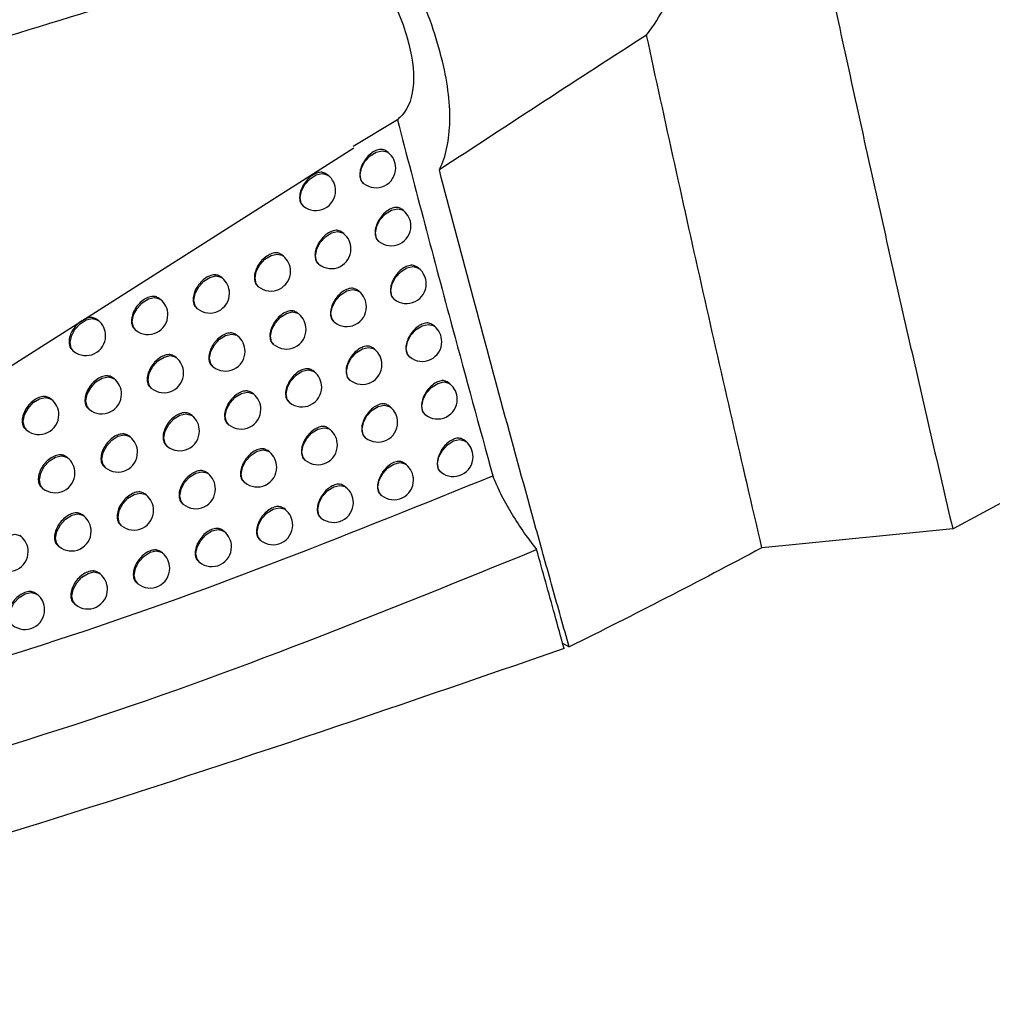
# Model space of a CAD drawing. Header units: millimetres. Extents: x -203 to 471, y -207 to 525.
# Tile 94 of 106: x 380 to 392, y 287 to 300. Entities that reach past the tile are written whole.
import ezdxf

# ---------------------------------------------------------------- set-up
doc = ezdxf.new("R2010")
doc.units = ezdxf.units.MM

msp = doc.modelspace()

# ---------------------------------------------------------------- linework, layer by layer
at = {"color": 7, "linetype": 'Continuous', "lineweight": 25}
for p, q in [((391.565, 293.477), (436.143, 317.444)), ((384.518, 298.667), (383.956, 298.326)), ((374.283, 292.156), (383.964, 298.311)), ((384.403, 298.25), (384.379, 298.269)), ((383.642, 297.961), (383.62, 297.978)), ((384.084, 297.865), (384.09, 297.86)), ((383.321, 297.577), (383.329, 297.571)), ((384.597, 297.515), (384.573, 297.534)), ((383.837, 297.224), (383.814, 297.242)), ((384.277, 297.13), (384.284, 297.125)), ((383.069, 296.94), (383.048, 296.957)), ((383.516, 296.841), (383.523, 296.834)), ((384.792, 296.78), (384.767, 296.8)), ((382.294, 296.661), (382.275, 296.677)), ((382.747, 296.557), (382.756, 296.55)), ((384.033, 296.489), (384.01, 296.508)), ((381.512, 296.388), (381.495, 296.403)), ((384.473, 296.396), (384.479, 296.391)), ((381.971, 296.28), (381.981, 296.271)), ((383.266, 296.204), (383.245, 296.221)), ((380.723, 296.121), (380.707, 296.134)), ((383.712, 296.106), (383.719, 296.099)), ((381.187, 296.008), (381.199, 295.998)), ((384.988, 296.048), (384.964, 296.067)), ((382.493, 295.924), (382.473, 295.94)), ((380.396, 295.742), (380.41, 295.731)), ((382.944, 295.821), (382.953, 295.814)), ((384.23, 295.756), (384.207, 295.774)), ((381.712, 295.65), (381.694, 295.665)), ((384.669, 295.663), (384.675, 295.658)), ((382.169, 295.543), (382.18, 295.534)), ((383.465, 295.469), (383.444, 295.487)), ((380.925, 295.382), (380.908, 295.395)), ((383.91, 295.372), (383.917, 295.366)), ((381.387, 295.27), (381.399, 295.26)), ((385.186, 295.316), (385.161, 295.336)), ((380.13, 295.12), (380.114, 295.132)), ((382.693, 295.189), (382.673, 295.205)), ((380.598, 295.003), (380.612, 294.992)), ((383.143, 295.087), (383.152, 295.08)), ((384.429, 295.024), (384.406, 295.042)), ((381.914, 294.914), (381.895, 294.929)), ((384.867, 294.931), (384.873, 294.927)), ((379.802, 294.742), (379.817, 294.73)), ((382.369, 294.807), (382.38, 294.799)), ((383.665, 294.736), (383.643, 294.754)), ((381.127, 294.644), (381.11, 294.658)), ((384.109, 294.64), (384.116, 294.634)), ((385.385, 294.587), (385.36, 294.607)), ((381.589, 294.533), (381.6, 294.524)), ((382.894, 294.455), (382.874, 294.471)), ((380.334, 294.381), (380.318, 294.393)), ((383.343, 294.353), (383.352, 294.347)), ((380.801, 294.265), (380.814, 294.255)), ((384.629, 294.293), (384.606, 294.312)), ((382.116, 294.179), (382.097, 294.194)), ((385.067, 294.201), (385.072, 294.197)), ((380.006, 294.003), (380.021, 293.991)), ((382.571, 294.073), (382.581, 294.065)), ((383.866, 294.005), (383.845, 294.022)), ((381.331, 293.908), (381.314, 293.922)), ((384.309, 293.909), (384.316, 293.903)), ((381.792, 293.798), (381.803, 293.789)), ((383.097, 293.722), (383.076, 293.739)), ((380.54, 293.643), (380.524, 293.656)), ((383.545, 293.622), (383.553, 293.615)), ((381.005, 293.529), (381.018, 293.518)), ((391.565, 293.477), (389.446, 293.269)), ((379.741, 293.384), (379.726, 293.396)), ((382.32, 293.445), (382.301, 293.46)), ((380.212, 293.265), (380.226, 293.253)), ((382.774, 293.34), (382.784, 293.332)), ((389.446, 293.269), (389.144, 293.239)), ((381.537, 293.173), (381.519, 293.188)), ((381.996, 293.064), (382.007, 293.055)), ((380.746, 292.907), (380.73, 292.92)), ((381.211, 292.794), (381.224, 292.784)), ((379.949, 292.647), (379.934, 292.659)), ((380.419, 292.529), (380.433, 292.517)), ((386.615, 292.029), (386.698, 291.981))]:
    msp.add_line(p, q, dxfattribs=at)
at = {"color": 7, "linetype": 'Continuous', "lineweight": 25, "flags": 128}
for points in [[(384.09, 297.86), (384.06, 297.898), (384.046, 297.969), (384.062, 298.053), (384.106, 298.137), (384.172, 298.209), (384.249, 298.257), (384.326, 298.275), (384.39, 298.259), (384.403, 298.25)], [(383.329, 297.571), (383.299, 297.609), (383.284, 297.68), (383.301, 297.764), (383.345, 297.848), (383.411, 297.919), (383.488, 297.968), (383.565, 297.985), (383.629, 297.969), (383.642, 297.961)], [(384.284, 297.125), (384.254, 297.163), (384.239, 297.234), (384.256, 297.318), (384.3, 297.402), (384.366, 297.473), (384.443, 297.522), (384.519, 297.539), (384.584, 297.523), (384.597, 297.515)], [(383.523, 296.834), (383.493, 296.873), (383.479, 296.943), (383.495, 297.027), (383.54, 297.111), (383.606, 297.183), (383.683, 297.231), (383.759, 297.249), (383.824, 297.233), (383.837, 297.224)], [(382.756, 296.55), (382.726, 296.588), (382.712, 296.659), (382.728, 296.743), (382.772, 296.827), (382.838, 296.899), (382.915, 296.947), (382.992, 296.964), (383.056, 296.948), (383.069, 296.94)], [(384.479, 296.391), (384.449, 296.429), (384.434, 296.5), (384.451, 296.584), (384.495, 296.668), (384.561, 296.739), (384.638, 296.788), (384.714, 296.805), (384.779, 296.789), (384.792, 296.78)], [(381.981, 296.271), (381.951, 296.309), (381.937, 296.38), (381.953, 296.464), (381.998, 296.548), (382.063, 296.62), (382.14, 296.668), (382.217, 296.686), (382.282, 296.67), (382.294, 296.661)], [(383.719, 296.099), (383.689, 296.138), (383.675, 296.208), (383.691, 296.292), (383.736, 296.377), (383.802, 296.448), (383.879, 296.496), (383.955, 296.514), (384.02, 296.498), (384.033, 296.489)], [(381.199, 295.998), (381.169, 296.037), (381.155, 296.107), (381.171, 296.191), (381.216, 296.275), (381.281, 296.347), (381.359, 296.395), (381.435, 296.413), (381.5, 296.397), (381.512, 296.388)], [(382.953, 295.814), (382.923, 295.852), (382.909, 295.923), (382.925, 296.007), (382.97, 296.091), (383.035, 296.163), (383.112, 296.211), (383.189, 296.229), (383.254, 296.213), (383.266, 296.204)], [(380.41, 295.731), (380.38, 295.77), (380.366, 295.84), (380.382, 295.924), (380.427, 296.008), (380.492, 296.08), (380.569, 296.128), (380.646, 296.146), (380.711, 296.13), (380.723, 296.121)], [(384.675, 295.658), (384.645, 295.696), (384.631, 295.767), (384.647, 295.851), (384.691, 295.935), (384.757, 296.007), (384.834, 296.055), (384.911, 296.072), (384.975, 296.057), (384.988, 296.048)], [(382.18, 295.534), (382.15, 295.573), (382.135, 295.643), (382.152, 295.727), (382.196, 295.811), (382.262, 295.883), (382.339, 295.931), (382.416, 295.949), (382.48, 295.933), (382.493, 295.924)], [(383.917, 295.366), (383.887, 295.404), (383.873, 295.475), (383.889, 295.559), (383.933, 295.643), (383.999, 295.715), (384.076, 295.763), (384.153, 295.78), (384.217, 295.765), (384.23, 295.756)], [(381.399, 295.26), (381.369, 295.299), (381.355, 295.369), (381.371, 295.453), (381.416, 295.537), (381.481, 295.609), (381.558, 295.657), (381.635, 295.675), (381.7, 295.659), (381.712, 295.65)], [(383.152, 295.08), (383.122, 295.118), (383.108, 295.189), (383.124, 295.272), (383.168, 295.357), (383.234, 295.428), (383.311, 295.477), (383.388, 295.494), (383.452, 295.478), (383.465, 295.469)], [(380.612, 294.992), (380.581, 295.03), (380.567, 295.101), (380.583, 295.185), (380.628, 295.269), (380.694, 295.341), (380.771, 295.389), (380.847, 295.407), (380.912, 295.391), (380.925, 295.382)], [(384.873, 294.927), (384.843, 294.965), (384.829, 295.036), (384.845, 295.12), (384.889, 295.204), (384.955, 295.275), (385.032, 295.324), (385.109, 295.341), (385.173, 295.325), (385.186, 295.316)], [(379.817, 294.73), (379.787, 294.768), (379.772, 294.839), (379.789, 294.923), (379.833, 295.007), (379.899, 295.079), (379.976, 295.127), (380.052, 295.144), (380.117, 295.128), (380.13, 295.12)], [(382.38, 294.799), (382.35, 294.837), (382.335, 294.908), (382.352, 294.992), (382.396, 295.076), (382.462, 295.148), (382.539, 295.196), (382.616, 295.213), (382.68, 295.197), (382.693, 295.189)], [(384.116, 294.634), (384.086, 294.672), (384.072, 294.743), (384.088, 294.827), (384.132, 294.911), (384.198, 294.983), (384.275, 295.031), (384.352, 295.048), (384.416, 295.032), (384.429, 295.024)], [(381.6, 294.524), (381.57, 294.562), (381.556, 294.633), (381.572, 294.717), (381.617, 294.801), (381.683, 294.873), (381.76, 294.921), (381.836, 294.938), (381.901, 294.922), (381.914, 294.914)], [(383.352, 294.347), (383.322, 294.385), (383.308, 294.456), (383.324, 294.539), (383.368, 294.624), (383.434, 294.695), (383.511, 294.744), (383.588, 294.761), (383.652, 294.745), (383.665, 294.736)], [(380.814, 294.255), (380.784, 294.293), (380.77, 294.364), (380.786, 294.447), (380.831, 294.532), (380.896, 294.603), (380.973, 294.652), (381.05, 294.669), (381.115, 294.653), (381.127, 294.644)], [(385.072, 294.197), (385.042, 294.235), (385.028, 294.306), (385.044, 294.39), (385.089, 294.474), (385.154, 294.545), (385.231, 294.594), (385.308, 294.611), (385.373, 294.595), (385.385, 294.587)], [(382.581, 294.065), (382.551, 294.103), (382.537, 294.174), (382.553, 294.258), (382.597, 294.342), (382.663, 294.414), (382.74, 294.462), (382.817, 294.479), (382.881, 294.463), (382.894, 294.455)], [(380.021, 293.991), (379.991, 294.029), (379.977, 294.1), (379.993, 294.184), (380.037, 294.268), (380.103, 294.34), (380.18, 294.388), (380.257, 294.405), (380.321, 294.389), (380.334, 294.381)], [(384.316, 293.903), (384.286, 293.941), (384.272, 294.012), (384.288, 294.096), (384.333, 294.18), (384.398, 294.252), (384.475, 294.3), (384.552, 294.318), (384.617, 294.302), (384.629, 294.293)], [(381.803, 293.789), (381.773, 293.827), (381.759, 293.898), (381.775, 293.982), (381.819, 294.066), (381.885, 294.138), (381.962, 294.186), (382.039, 294.203), (382.104, 294.187), (382.116, 294.179)], [(383.553, 293.615), (383.523, 293.653), (383.509, 293.724), (383.525, 293.808), (383.57, 293.892), (383.635, 293.964), (383.713, 294.012), (383.789, 294.029), (383.854, 294.014), (383.866, 294.005)], [(381.018, 293.518), (380.988, 293.557), (380.974, 293.627), (380.99, 293.711), (381.035, 293.795), (381.1, 293.867), (381.177, 293.915), (381.254, 293.933), (381.319, 293.917), (381.331, 293.908)], [(382.784, 293.332), (382.754, 293.371), (382.739, 293.441), (382.756, 293.525), (382.8, 293.609), (382.866, 293.681), (382.943, 293.729), (383.019, 293.747), (383.084, 293.731), (383.097, 293.722)], [(380.226, 293.253), (380.196, 293.292), (380.182, 293.362), (380.198, 293.446), (380.243, 293.53), (380.309, 293.602), (380.386, 293.65), (380.462, 293.668), (380.527, 293.652), (380.54, 293.643)], [(379.428, 292.994), (379.398, 293.032), (379.383, 293.103), (379.4, 293.187), (379.444, 293.271), (379.51, 293.343), (379.587, 293.391), (379.663, 293.409), (379.728, 293.393), (379.741, 293.384)], [(382.007, 293.055), (381.977, 293.093), (381.963, 293.164), (381.979, 293.248), (382.023, 293.332), (382.089, 293.404), (382.166, 293.452), (382.243, 293.47), (382.308, 293.454), (382.32, 293.445)], [(381.224, 292.784), (381.194, 292.822), (381.179, 292.893), (381.196, 292.976), (381.24, 293.061), (381.306, 293.132), (381.383, 293.181), (381.459, 293.198), (381.524, 293.182), (381.537, 293.173)], [(380.433, 292.517), (380.403, 292.556), (380.389, 292.626), (380.405, 292.71), (380.45, 292.795), (380.515, 292.866), (380.593, 292.914), (380.669, 292.932), (380.734, 292.916), (380.746, 292.907)], [(379.636, 292.257), (379.606, 292.295), (379.592, 292.366), (379.608, 292.45), (379.653, 292.534), (379.718, 292.606), (379.795, 292.654), (379.872, 292.671), (379.937, 292.655), (379.949, 292.647)]]:
    msp.add_lwpolyline(points, dxfattribs=at)
at = {"color": 7, "linetype": 'Continuous', "lineweight": 25}
for centre, start, end in [((384.247, 298.055), 0, 51.2257), ((384.247, 298.055), 231.2257, 0), ((383.485, 297.766), 0, 51.2257), ((383.485, 297.766), 231.2257, 0), ((384.44, 297.32), 0, 51.2257), ((383.68, 297.029), 0, 51.2257), ((384.44, 297.32), 231.2257, 0), ((383.68, 297.029), 231.2257, 0), ((382.913, 296.745), 0, 51.2257), ((382.913, 296.745), 231.2257, 0), ((384.635, 296.586), 0, 51.2257), ((382.138, 296.466), 0, 51.2257), ((383.876, 296.294), 0, 51.2257), ((384.635, 296.586), 231.2257, 0), ((381.356, 296.193), 0, 51.2257), ((382.138, 296.466), 231.2257, 0), ((383.876, 296.294), 231.2257, 0), ((380.567, 295.926), 0, 51.2257), ((381.356, 296.193), 231.2257, 0), ((383.11, 296.009), 0, 51.2257), ((383.11, 296.009), 231.2257, 0), ((384.832, 295.853), 0, 51.2257), ((380.567, 295.926), 231.2257, 0), ((382.336, 295.729), 0, 51.2257), ((384.832, 295.853), 231.2257, 0), ((382.336, 295.729), 231.2257, 0), ((384.073, 295.561), 0, 51.2257), ((381.556, 295.455), 0, 51.2257), ((383.308, 295.275), 0, 51.2257), ((384.073, 295.561), 231.2257, 0), ((380.768, 295.187), 0, 51.2257), ((381.556, 295.455), 231.2257, 0), ((383.308, 295.275), 231.2257, 0), ((385.029, 295.122), 0, 51.2257), ((379.973, 294.925), 0, 51.2257), ((380.768, 295.187), 231.2257, 0), ((382.536, 294.994), 0, 51.2257), ((385.029, 295.122), 231.2257, 0), ((382.536, 294.994), 231.2257, 0), ((384.272, 294.829), 0, 51.2257), ((379.973, 294.925), 231.2257, 0), ((381.757, 294.719), 0, 51.2257), ((381.757, 294.719), 231.2257, 0), ((383.508, 294.542), 0, 51.2257), ((384.272, 294.829), 231.2257, 0), ((380.971, 294.449), 0, 51.2257), ((383.508, 294.542), 231.2257, 0), ((385.229, 294.392), 0, 51.2257), ((380.177, 294.186), 0, 51.2257), ((380.971, 294.449), 231.2257, 0), ((382.738, 294.26), 0, 51.2257), ((385.229, 294.392), 231.2257, 0), ((382.738, 294.26), 231.2257, 0), ((384.473, 294.098), 0, 51.2257), ((380.177, 294.186), 231.2257, 0), ((381.96, 293.984), 0, 51.2257), ((384.473, 294.098), 231.2257, 0), ((381.96, 293.984), 231.2257, 0), ((383.71, 293.81), 0, 51.2257), ((381.175, 293.713), 0, 51.2257), ((382.94, 293.527), 0, 51.2257), ((383.71, 293.81), 231.2257, 0), ((380.383, 293.448), 0, 51.2257), ((381.175, 293.713), 231.2257, 0), ((382.94, 293.527), 231.2257, 0), ((379.584, 293.189), 0, 51.2257), ((380.383, 293.448), 231.2257, 0), ((382.164, 293.25), 0, 51.2257), ((382.164, 293.25), 231.2257, 0), ((379.584, 293.189), 231.2257, 0), ((381.38, 292.978), 0, 51.2257), ((381.38, 292.978), 231.2257, 0), ((380.59, 292.712), 0, 51.2257), ((379.793, 292.452), 0, 51.2257), ((380.59, 292.712), 231.2257, 0), ((379.793, 292.452), 231.2257, 0)]:
    msp.add_arc(centre, 0.25, start, end, dxfattribs=at)
for points, knots in [([(388.943, 305.493), (389.025, 305.089), (389.19, 304.279), (389.44, 303.068), (389.694, 301.859), (389.951, 300.654), (390.212, 299.451), (390.476, 298.25), (390.743, 297.053), (391.014, 295.858), (391.287, 294.665), (391.473, 293.873), (391.565, 293.477)], [0, 0, 0, 0, 0.100005, 0.200007, 0.300006, 0.400004, 0.5, 0.599997, 0.699995, 0.799994, 0.899995, 1, 1, 1, 1]), ([(387.681, 299.741), (387.773, 299.862), (387.852, 299.985), (387.948, 300.174), (387.977, 300.238), (388.026, 300.368), (388.047, 300.434), (388.097, 300.629), (388.112, 300.758), (388.111, 301.014), (388.092, 301.142), (388.025, 301.386), (387.977, 301.503), (387.854, 301.728), (387.78, 301.836), (387.531, 302.14), (387.328, 302.32), (387.099, 302.483)], [0, 0, 0, 0, 0.125, 0.125, 0.1875, 0.1875, 0.25, 0.25, 0.375, 0.375, 0.5, 0.5, 0.625, 0.625, 0.75, 0.75, 1, 1, 1, 1]), ([(385.051, 298.032), (385.136, 298.202), (385.18, 298.409), (385.186, 298.774), (385.178, 298.904), (385.142, 299.176), (385.114, 299.317), (385.038, 299.614), (384.99, 299.769), (384.875, 300.089), (384.809, 300.251), (384.658, 300.582), (384.575, 300.75), (384.389, 301.093), (384.287, 301.267), (384.179, 301.44)], [0, 0, 0, 0, 0.25, 0.25, 0.375, 0.375, 0.5, 0.5, 0.625, 0.625, 0.75, 0.75, 0.875, 0.875, 1, 1, 1, 1]), ([(374.371, 298.153), (375.54, 298.507), (378.189, 299.311), (381.33, 300.252), (383.277, 300.914), (383.889, 301.123)], [0, 0, 0, 0, 0.350969, 0.795925, 1, 1, 1, 1]), ([(383.889, 301.123), (384.056, 300.879), (384.391, 300.392), (384.677, 299.685), (384.759, 299.097), (384.654, 298.79), (384.539, 298.686), (384.518, 298.667)], [0, 0, 0, 0, 0.235865, 0.47168, 0.708736, 0.94647, 1, 1, 1, 1]), ([(389.144, 293.239), (388.893, 294.316), (388.644, 295.396), (388.156, 297.564), (387.916, 298.651), (387.681, 299.741)], [0, 0, 0, 0, 0.5, 0.5, 1, 1, 1, 1]), ([(384.518, 298.667), (384.75, 297.784), (385.147, 296.272), (385.558, 294.774), (385.729, 294.151)], [0, 0, 0, 0, 0.5839522, 1, 1, 1, 1]), ([(384.379, 298.269), (384.365, 298.277), (384.336, 298.295), (384.276, 298.29), (384.211, 298.262), (384.148, 298.211), (384.095, 298.145), (384.057, 298.069), (384.038, 297.993), (384.043, 297.927), (384.06, 297.883), (384.08, 297.871), (384.086, 297.868)], [0, 0, 0, 0, 0.101675, 0.209025, 0.316637, 0.424402, 0.53215, 0.639729, 0.747068, 0.854196, 0.961225, 1, 1, 1, 1]), ([(383.619, 297.978), (383.605, 297.986), (383.576, 298.004), (383.515, 298), (383.45, 297.972), (383.386, 297.922), (383.332, 297.856), (383.294, 297.781), (383.275, 297.705), (383.28, 297.639), (383.297, 297.595), (383.317, 297.583), (383.323, 297.58)], [0, 0, 0, 0, 0.101941, 0.209307, 0.31685, 0.424493, 0.532122, 0.639636, 0.746991, 0.854207, 0.961358, 1, 1, 1, 1]), ([(386.698, 291.981), (386.663, 292.106), (386.628, 292.231), (386.557, 292.481), (386.452, 292.857), (386.347, 293.233), (386.138, 293.987), (385.723, 295.496), (385.317, 297.015), (385.051, 298.032)], [0, 0, 0, 0, 0.0625, 0.0625, 0.125, 0.25, 0.25, 0.5, 1, 1, 1, 1]), ([(384.572, 297.533), (384.558, 297.542), (384.529, 297.559), (384.469, 297.554), (384.405, 297.526), (384.342, 297.476), (384.288, 297.409), (384.251, 297.334), (384.232, 297.258), (384.237, 297.192), (384.254, 297.148), (384.274, 297.136), (384.279, 297.132)], [0, 0, 0, 0, 0.101635, 0.208982, 0.316605, 0.424389, 0.532155, 0.639745, 0.747081, 0.854195, 0.961204, 1, 1, 1, 1]), ([(383.814, 297.242), (383.799, 297.25), (383.77, 297.268), (383.71, 297.264), (383.644, 297.236), (383.581, 297.186), (383.527, 297.12), (383.489, 297.045), (383.47, 296.969), (383.475, 296.903), (383.492, 296.859), (383.512, 296.846), (383.518, 296.843)], [0, 0, 0, 0, 0.101905, 0.209269, 0.316821, 0.424482, 0.532127, 0.639651, 0.747003, 0.854206, 0.961339, 1, 1, 1, 1]), ([(383.048, 296.956), (383.033, 296.965), (383.004, 296.983), (382.943, 296.979), (382.877, 296.951), (382.813, 296.902), (382.758, 296.836), (382.72, 296.761), (382.701, 296.686), (382.705, 296.62), (382.723, 296.576), (382.743, 296.563), (382.749, 296.56)], [0, 0, 0, 0, 0.102124, 0.209499, 0.316993, 0.424553, 0.532101, 0.639573, 0.74694, 0.854216, 0.961449, 1, 1, 1, 1]), ([(384.767, 296.799), (384.753, 296.808), (384.724, 296.825), (384.664, 296.82), (384.6, 296.792), (384.537, 296.742), (384.484, 296.675), (384.446, 296.599), (384.427, 296.523), (384.432, 296.457), (384.449, 296.413), (384.469, 296.401), (384.474, 296.398)], [0, 0, 0, 0, 0.1015944, 0.2089398, 0.3165728, 0.4243756, 0.532161, 0.6397607, 0.7470944, 0.8541943, 0.9611837, 1, 1, 1, 1]), ([(382.275, 296.676), (382.26, 296.685), (382.23, 296.703), (382.169, 296.699), (382.102, 296.673), (382.037, 296.624), (381.982, 296.558), (381.943, 296.484), (381.924, 296.409), (381.929, 296.343), (381.946, 296.298), (381.967, 296.286), (381.973, 296.283)], [0, 0, 0, 0, 0.102293, 0.209675, 0.317123, 0.424605, 0.53208, 0.639514, 0.746892, 0.854224, 0.961533, 1, 1, 1, 1]), ([(384.01, 296.507), (383.995, 296.516), (383.966, 296.533), (383.906, 296.529), (383.841, 296.501), (383.777, 296.451), (383.723, 296.385), (383.685, 296.309), (383.666, 296.234), (383.671, 296.168), (383.688, 296.124), (383.708, 296.111), (383.714, 296.108)], [0, 0, 0, 0, 0.101868, 0.20923, 0.316793, 0.424471, 0.532133, 0.639665, 0.747015, 0.854205, 0.96132, 1, 1, 1, 1]), ([(381.494, 296.402), (381.48, 296.411), (381.449, 296.429), (381.387, 296.426), (381.32, 296.4), (381.255, 296.351), (381.199, 296.286), (381.16, 296.212), (381.141, 296.137), (381.145, 296.071), (381.163, 296.027), (381.184, 296.014), (381.189, 296.011)], [0, 0, 0, 0, 0.102413, 0.209799, 0.317214, 0.424642, 0.532067, 0.639475, 0.746862, 0.854232, 0.961591, 1, 1, 1, 1]), ([(383.245, 296.22), (383.23, 296.229), (383.201, 296.247), (383.14, 296.243), (383.074, 296.216), (383.01, 296.166), (382.956, 296.1), (382.917, 296.025), (382.898, 295.95), (382.903, 295.884), (382.92, 295.839), (382.941, 295.827), (382.946, 295.824)], [0, 0, 0, 0, 0.102091, 0.209465, 0.316969, 0.424544, 0.532107, 0.639586, 0.74695, 0.854215, 0.961432, 1, 1, 1, 1]), ([(380.515, 296.118), (380.499, 296.107), (380.46, 296.081), (380.409, 296.02), (380.369, 295.947), (380.349, 295.872), (380.354, 295.806), (380.372, 295.761), (380.393, 295.748), (380.398, 295.745)], [0, 0, 0, 0, 0.12391, 0.287448, 0.450983, 0.614513, 0.77804, 0.941564, 1, 1, 1, 1]), ([(380.707, 296.134), (380.692, 296.143), (380.661, 296.161), (380.598, 296.16), (380.554, 296.14), (380.531, 296.129)], [0, 0, 0, 0, 0.32361, 0.662706, 1, 1, 1, 1]), ([(384.963, 296.067), (384.949, 296.075), (384.92, 296.093), (384.861, 296.088), (384.796, 296.06), (384.733, 296.009), (384.68, 295.942), (384.642, 295.867), (384.624, 295.791), (384.629, 295.724), (384.646, 295.681), (384.666, 295.668), (384.671, 295.665)], [0, 0, 0, 0, 0.101554, 0.208897, 0.31654, 0.424362, 0.532166, 0.639777, 0.747108, 0.854193, 0.961163, 1, 1, 1, 1]), ([(382.473, 295.939), (382.458, 295.948), (382.429, 295.966), (382.367, 295.963), (382.301, 295.936), (382.236, 295.887), (382.181, 295.821), (382.142, 295.747), (382.123, 295.671), (382.128, 295.605), (382.145, 295.561), (382.166, 295.549), (382.171, 295.545)], [0, 0, 0, 0, 0.102266, 0.209648, 0.317103, 0.424598, 0.532085, 0.639524, 0.7469, 0.854223, 0.96152, 1, 1, 1, 1]), ([(384.207, 295.774), (384.193, 295.782), (384.163, 295.8), (384.103, 295.795), (384.038, 295.768), (383.975, 295.717), (383.921, 295.651), (383.883, 295.576), (383.864, 295.5), (383.869, 295.434), (383.886, 295.39), (383.906, 295.378), (383.912, 295.374)], [0, 0, 0, 0, 0.101831, 0.209191, 0.316764, 0.42446, 0.532139, 0.63968, 0.747027, 0.854204, 0.961301, 1, 1, 1, 1]), ([(381.694, 295.664), (381.679, 295.673), (381.649, 295.691), (381.587, 295.688), (381.52, 295.662), (381.455, 295.613), (381.399, 295.548), (381.36, 295.474), (381.341, 295.399), (381.345, 295.333), (381.363, 295.289), (381.384, 295.276), (381.389, 295.273)], [0, 0, 0, 0, 0.1023935, 0.2097796, 0.3171997, 0.4246369, 0.5320695, 0.6394813, 0.746867, 0.8542305, 0.9615821, 1, 1, 1, 1]), ([(383.443, 295.486), (383.429, 295.495), (383.399, 295.513), (383.339, 295.508), (383.273, 295.481), (383.209, 295.431), (383.155, 295.365), (383.116, 295.291), (383.097, 295.215), (383.102, 295.149), (383.119, 295.105), (383.14, 295.093), (383.145, 295.089)], [0, 0, 0, 0, 0.102059, 0.209431, 0.316944, 0.424535, 0.532113, 0.639599, 0.746961, 0.854214, 0.961416, 1, 1, 1, 1]), ([(380.908, 295.395), (380.893, 295.404), (380.862, 295.422), (380.8, 295.42), (380.732, 295.394), (380.666, 295.346), (380.61, 295.281), (380.571, 295.207), (380.551, 295.132), (380.556, 295.066), (380.573, 295.022), (380.595, 295.009), (380.6, 295.006)], [0, 0, 0, 0, 0.102474, 0.209863, 0.317261, 0.424663, 0.532064, 0.63946, 0.746851, 0.854237, 0.96162, 1, 1, 1, 1]), ([(385.161, 295.336), (385.147, 295.344), (385.118, 295.362), (385.059, 295.357), (384.994, 295.328), (384.931, 295.278), (384.878, 295.211), (384.84, 295.135), (384.822, 295.059), (384.827, 294.993), (384.844, 294.949), (384.864, 294.937), (384.869, 294.934)], [0, 0, 0, 0, 0.101513, 0.208853, 0.316508, 0.424348, 0.532172, 0.639792, 0.747121, 0.854192, 0.961142, 1, 1, 1, 1]), ([(382.673, 295.204), (382.658, 295.213), (382.628, 295.231), (382.567, 295.227), (382.5, 295.2), (382.436, 295.151), (382.381, 295.086), (382.342, 295.011), (382.323, 294.936), (382.328, 294.87), (382.345, 294.825), (382.366, 294.813), (382.371, 294.81)], [0, 0, 0, 0, 0.102239, 0.20962, 0.317083, 0.424591, 0.532089, 0.639535, 0.746909, 0.854222, 0.961506, 1, 1, 1, 1]), ([(380.114, 295.131), (380.099, 295.141), (380.069, 295.159), (380.005, 295.157), (379.937, 295.132), (379.871, 295.084), (379.814, 295.02), (379.774, 294.946), (379.754, 294.871), (379.759, 294.805), (379.777, 294.761), (379.798, 294.748), (379.804, 294.744)], [0, 0, 0, 0, 0.102509, 0.209899, 0.31729, 0.424681, 0.532071, 0.639462, 0.746852, 0.854242, 0.961633, 1, 1, 1, 1]), ([(384.405, 295.042), (384.391, 295.05), (384.362, 295.068), (384.302, 295.063), (384.237, 295.035), (384.174, 294.985), (384.12, 294.919), (384.082, 294.843), (384.063, 294.768), (384.068, 294.702), (384.085, 294.658), (384.105, 294.645), (384.111, 294.642)], [0, 0, 0, 0, 0.101793, 0.209151, 0.316734, 0.424448, 0.532145, 0.639696, 0.74704, 0.854203, 0.961282, 1, 1, 1, 1]), ([(381.895, 294.928), (381.88, 294.937), (381.85, 294.955), (381.788, 294.952), (381.721, 294.925), (381.656, 294.877), (381.601, 294.811), (381.562, 294.737), (381.542, 294.662), (381.547, 294.596), (381.564, 294.552), (381.585, 294.539), (381.591, 294.536)], [0, 0, 0, 0, 0.102373, 0.209758, 0.317185, 0.424631, 0.532073, 0.639489, 0.746873, 0.854229, 0.961572, 1, 1, 1, 1]), ([(383.643, 294.753), (383.629, 294.762), (383.599, 294.78), (383.538, 294.775), (383.473, 294.748), (383.409, 294.698), (383.355, 294.632), (383.316, 294.557), (383.298, 294.482), (383.302, 294.416), (383.319, 294.372), (383.34, 294.359), (383.345, 294.356)], [0, 0, 0, 0, 0.102025, 0.209396, 0.316918, 0.424525, 0.532118, 0.639613, 0.746972, 0.854213, 0.961399, 1, 1, 1, 1]), ([(381.11, 294.657), (381.095, 294.666), (381.065, 294.685), (381.002, 294.682), (380.935, 294.656), (380.869, 294.608), (380.813, 294.543), (380.774, 294.469), (380.754, 294.394), (380.759, 294.328), (380.776, 294.284), (380.798, 294.271), (380.803, 294.268)], [0, 0, 0, 0, 0.102461, 0.20985, 0.317251, 0.424659, 0.532065, 0.639463, 0.746853, 0.854236, 0.961614, 1, 1, 1, 1]), ([(385.36, 294.606), (385.346, 294.614), (385.317, 294.632), (385.258, 294.627), (385.194, 294.599), (385.131, 294.548), (385.078, 294.481), (385.04, 294.405), (385.022, 294.329), (385.026, 294.263), (385.043, 294.219), (385.063, 294.207), (385.069, 294.204)], [0, 0, 0, 0, 0.101472, 0.20881, 0.316475, 0.424335, 0.532177, 0.639808, 0.747135, 0.854192, 0.961122, 1, 1, 1, 1]), ([(382.874, 294.47), (382.859, 294.479), (382.829, 294.497), (382.768, 294.493), (382.702, 294.466), (382.637, 294.417), (382.583, 294.351), (382.544, 294.277), (382.525, 294.201), (382.529, 294.135), (382.547, 294.091), (382.567, 294.079), (382.573, 294.076)], [0, 0, 0, 0, 0.102211, 0.20959, 0.317062, 0.424583, 0.532094, 0.639546, 0.746918, 0.854221, 0.961492, 1, 1, 1, 1]), ([(380.318, 294.393), (380.303, 294.402), (380.273, 294.42), (380.209, 294.418), (380.141, 294.393), (380.075, 294.345), (380.019, 294.28), (379.979, 294.207), (379.959, 294.132), (379.964, 294.066), (379.981, 294.021), (380.003, 294.009), (380.008, 294.005)], [0, 0, 0, 0, 0.102505, 0.209895, 0.317286, 0.424677, 0.532068, 0.639459, 0.74685, 0.854241, 0.961632, 1, 1, 1, 1]), ([(382.097, 294.193), (382.083, 294.202), (382.053, 294.22), (381.991, 294.217), (381.924, 294.19), (381.859, 294.141), (381.804, 294.076), (381.765, 294.002), (381.745, 293.927), (381.75, 293.861), (381.767, 293.816), (381.788, 293.804), (381.794, 293.801)], [0, 0, 0, 0, 0.102351, 0.209736, 0.3171684, 0.4246254, 0.5320761, 0.639497, 0.7468791, 0.8542284, 0.9615612, 1, 1, 1, 1]), ([(384.606, 294.311), (384.591, 294.32), (384.562, 294.337), (384.502, 294.333), (384.437, 294.305), (384.374, 294.254), (384.321, 294.188), (384.283, 294.113), (384.264, 294.037), (384.268, 293.971), (384.286, 293.927), (384.306, 293.914), (384.311, 293.911)], [0, 0, 0, 0, 0.101755, 0.209111, 0.316704, 0.424436, 0.532151, 0.639711, 0.747052, 0.854202, 0.961263, 1, 1, 1, 1]), ([(374.703, 290.524), (376.619, 291.023), (380.451, 292.019), (383.969, 293.44), (385.729, 294.151)], [0, 0, 0, 0, 0.499942, 1, 1, 1, 1]), ([(385.729, 294.151), (385.759, 294.076), (385.819, 293.928), (385.957, 293.69), (386.102, 293.451), (386.224, 293.294), (386.285, 293.216)], [0, 0, 0, 0, 0.249765, 0.49994, 0.75005, 1, 1, 1, 1]), ([(383.844, 294.022), (383.83, 294.03), (383.801, 294.048), (383.74, 294.044), (383.674, 294.017), (383.611, 293.967), (383.557, 293.9), (383.518, 293.826), (383.499, 293.75), (383.504, 293.684), (383.521, 293.64), (383.542, 293.628), (383.547, 293.624)], [0, 0, 0, 0, 0.1019907, 0.2093603, 0.316892, 0.4245152, 0.532124, 0.6396269, 0.7469829, 0.8542118, 0.9613812, 1, 1, 1, 1]), ([(381.314, 293.922), (381.299, 293.93), (381.269, 293.949), (381.206, 293.946), (381.139, 293.92), (381.073, 293.871), (381.018, 293.807), (380.978, 293.733), (380.959, 293.658), (380.963, 293.592), (380.981, 293.547), (381.002, 293.535), (381.007, 293.531)], [0, 0, 0, 0, 0.102447, 0.209835, 0.317241, 0.424655, 0.532066, 0.639467, 0.746856, 0.854235, 0.961607, 1, 1, 1, 1]), ([(383.076, 293.738), (383.062, 293.747), (383.032, 293.765), (382.971, 293.761), (382.904, 293.734), (382.84, 293.684), (382.786, 293.619), (382.747, 293.544), (382.728, 293.469), (382.732, 293.403), (382.75, 293.358), (382.77, 293.346), (382.776, 293.343)], [0, 0, 0, 0, 0.102181, 0.20956, 0.31704, 0.424575, 0.5321, 0.639558, 0.746927, 0.85422, 0.961477, 1, 1, 1, 1]), ([(380.523, 293.655), (380.508, 293.665), (380.478, 293.683), (380.415, 293.681), (380.347, 293.655), (380.281, 293.607), (380.225, 293.543), (380.185, 293.469), (380.165, 293.394), (380.17, 293.328), (380.187, 293.284), (380.209, 293.271), (380.214, 293.267)], [0, 0, 0, 0, 0.1024993, 0.2098891, 0.3172813, 0.4246742, 0.5320667, 0.6394583, 0.7468494, 0.8542401, 0.9616303, 1, 1, 1, 1]), ([(382.301, 293.46), (382.286, 293.469), (382.256, 293.487), (382.195, 293.483), (382.128, 293.457), (382.063, 293.408), (382.008, 293.342), (381.969, 293.268), (381.95, 293.193), (381.954, 293.127), (381.972, 293.083), (381.992, 293.07), (381.998, 293.067)], [0, 0, 0, 0, 0.102328, 0.209712, 0.317151, 0.424619, 0.53208, 0.639506, 0.746886, 0.854227, 0.96155, 1, 1, 1, 1]), ([(374.16, 289.27), (376.272, 289.802), (380.498, 290.864), (384.356, 292.432), (386.285, 293.216)], [0, 0, 0, 0, 0.4998985, 1, 1, 1, 1]), ([(381.519, 293.187), (381.504, 293.196), (381.474, 293.214), (381.412, 293.211), (381.344, 293.185), (381.279, 293.137), (381.223, 293.072), (381.184, 292.998), (381.164, 292.923), (381.169, 292.857), (381.187, 292.812), (381.208, 292.8), (381.213, 292.796)], [0, 0, 0, 0, 0.102431, 0.209819, 0.317229, 0.42465, 0.532068, 0.639472, 0.74686, 0.854234, 0.9616, 1, 1, 1, 1]), ([(386.634, 291.96), (386.595, 292.103), (386.479, 292.521), (386.362, 292.941), (386.285, 293.216)], [0, 0, 0, 0, 0.343574, 1, 1, 1, 1]), ([(380.73, 292.92), (380.715, 292.929), (380.685, 292.947), (380.622, 292.945), (380.554, 292.919), (380.488, 292.871), (380.432, 292.807), (380.392, 292.733), (380.372, 292.658), (380.377, 292.592), (380.395, 292.547), (380.416, 292.535), (380.421, 292.531)], [0, 0, 0, 0, 0.1024915, 0.2098811, 0.3172751, 0.4246709, 0.5320657, 0.6394586, 0.7468496, 0.8542391, 0.9616273, 1, 1, 1, 1]), ([(379.934, 292.658), (379.919, 292.667), (379.888, 292.686), (379.825, 292.684), (379.756, 292.659), (379.69, 292.611), (379.633, 292.547), (379.593, 292.474), (379.573, 292.399), (379.578, 292.333), (379.596, 292.288), (379.617, 292.275), (379.623, 292.272)], [0, 0, 0, 0, 0.102511, 0.209902, 0.317293, 0.424684, 0.532076, 0.639467, 0.746856, 0.854244, 0.961632, 1, 1, 1, 1]), ([(386.634, 291.96), (384.438, 291.203), (380.942, 289.999), (375.911, 288.533), (373.106, 287.81), (371.702, 287.448)], [0, 0, 0, 0, 0.457917, 0.728751, 1, 1, 1, 1])]:
    msp.add_open_spline(points, degree=3, knots=knots, dxfattribs=at)
for points in [[(387.681, 299.741), (386.82, 299.19), (385.944, 298.612), (385.051, 298.032)], [(389.144, 293.239), (388.342, 292.811), (387.527, 292.391), (386.698, 291.981)]]:
    msp.add_open_spline(points, degree=3, dxfattribs=at)

doc.saveas('drawing.dxf')
